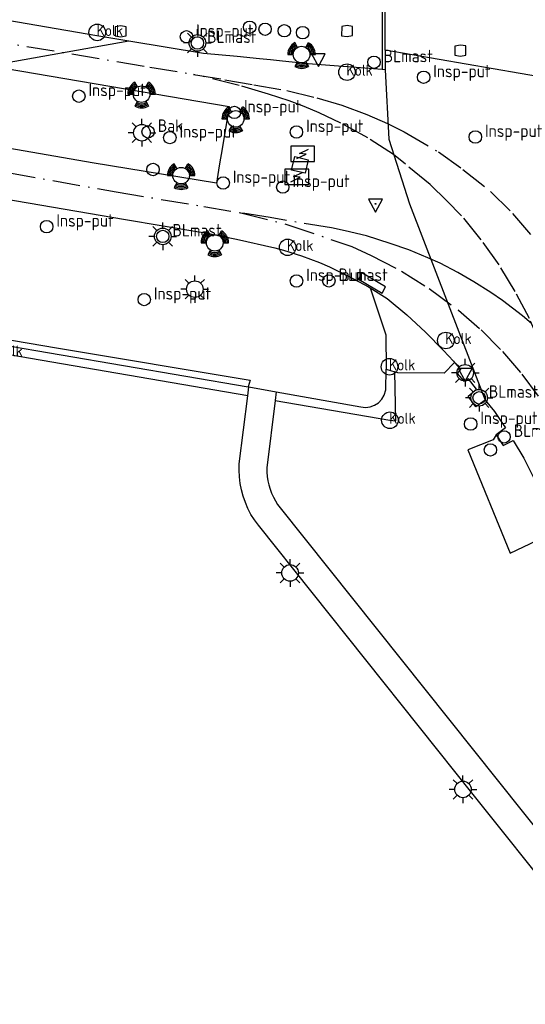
# Model space of a CAD drawing. Extents: x 140548 to 141006, y 455758 to 456543.
# Tile 4 of 20: x 140660 to 140697, y 455867 to 455938. Entities that reach past the tile are written whole.
import ezdxf

# ---------------------------------------------------------------- set-up
doc = ezdxf.new("R2010")
doc.units = 0
doc.header["$LTSCALE"] = 4
doc.linetypes.add('SPOOR', pattern=[0.8, 0.5, -0.15, 0, -0.15])
doc.layers.get('0').update_dxf_attribs({"linetype": 'CONTINUOUS'})
for name, color, linetype in [('G_OBWUP', 10, 'ByLayer'), ('G_OTD', 32, 'CONTINUOUS'), ('G_WGD', 7, 'CONTINUOUS'), ('LSPR', 7, 'CONTINUOUS'), ('LWGI', 7, 'CONTINUOUS')]:
    doc.layers.add(name, color=color, linetype=linetype)
for name, color, linetype, true_color in [('PBAK', 7, 'CONTINUOUS', 0xbd2877), ('PBRD', 7, 'CONTINUOUS', 0xbd2877), ('PKST', 7, 'CONTINUOUS', 0xbd2877), ('PMST', 7, 'CONTINUOUS', 0xbd2877), ('PPAL', 7, 'CONTINUOUS', 0xbd2877), ('PPUT', 7, 'CONTINUOUS', 0xbd2877)]:
    doc.layers.add(name, color=color, linetype=linetype, true_color=true_color)
doc.styles.add('ISO', font='ISO')

# ---------------------------------------------------------------- blocks, each defined once
blk = doc.blocks.new('com-mast')
at = {"color": 0}
blk.add_circle((0, 0), 0.45, dxfattribs=at)
at = {"color": 0, "style": 'ISO'}
blk.add_attdef('COM-MAST', (0.7, 0), '', height=0.9, dxfattribs=at)
blk = doc.blocks.new('klok')
at = {"color": 0}
blk.add_circle((0, 0), 0.45, dxfattribs=at)
at = {"style": 'ISO'}
blk.add_attdef('KLOK', (0.7, 0), '', height=0.9, dxfattribs=at)
blk = doc.blocks.new('lichtmast')
at = {"color": 0}
for p, q in [((0, 0.6), (0, 1)), ((-0.6, 0), (-1, 0)), ((-0.707, 0.707), (-0.424, 0.424)), ((0.424, 0.424), (0.707, 0.707)), ((0.6, 0), (1, 0)), ((-0.424, -0.424), (-0.707, -0.707)), ((0, -0.6), (0, -1)), ((0.424, -0.424), (0.707, -0.707))]:
    blk.add_line(p, q, dxfattribs=at)
blk.add_circle((0, 0), 0.6, dxfattribs=at)
blk = doc.blocks.new('verkeerslicht')
at = {"color": 0, "linetype": 'Continuous'}
for p, q in [((-0.3, 0.519), (-0.498, 0.863)), ((0.3, 0.519), (0.498, 0.863)), ((-0.996, 0), (-0.6, 0)), ((0.6, 0), (0.996, 0)), ((-0.3, -0.519), (-0.498, -0.863)), ((0.3, -0.519), (0.498, -0.863))]:
    blk.add_line(p, q, dxfattribs=at)
at = {"color": 0}
blk.add_circle((0, 0), 0.6, dxfattribs=at)
at = {"color": 0, "linetype": 'Continuous'}
for radius, start, end in [(0.996, 119.99849, 179.99351), (0.897, 119.99889, 179.99279), (0.897, 0.00721, 60.00111), (0.996, 0.00649, 60.00151), (0.797, 119.99938, 179.99189), (0.697, 120.00002, 179.99073), (0.697, 0.00927, 59.99998), (0.797, 0.00811, 60.00062), (0.797, 240.00062, 299.99938), (0.697, 239.99998, 300.00002), (0.996, 240.00151, 299.99849), (0.897, 240.00111, 299.99889)]:
    blk.add_arc((0, 0), radius, start, end, dxfattribs=at)
blk = doc.blocks.new('verkeersteller')
at = {"color": 0}
blk.add_circle((0, 0), 0.45, dxfattribs=at)
blk = doc.blocks.new('kolk')
at = {"color": 0}
blk.add_circle((0, 0), 0.6, dxfattribs=at)
at = {"color": 0, "linetype": 'Continuous', "style": 'ISO'}
blk.add_attdef('KOLK', (-0.043, -0.262), '', height=0.8, dxfattribs=at)
blk = doc.blocks.new('schk-electra')
at = {"color": 0}
for p, q in [((0.861, 0.557), (-0.861, 0.557)), ((-0.861, 0.557), (-0.861, -0.557)), ((0.861, -0.557), (0.861, 0.557)), ((-0.861, -0.557), (0.861, -0.557))]:
    blk.add_line(p, q, dxfattribs=at)
blk.add_lwpolyline([(-0.433, -0.346), (0.242, -0.022), (-0.242, 0.022), (0.414, 0.323)], dxfattribs=at)
blk = doc.blocks.new('verkeersbord')
at = {"color": 0}
for p, q in [((0.502, 0.322), (-0.504, 0.322)), ((-0.504, 0.322), (-0.001, -0.6)), ((-0.001, -0.6), (0.502, 0.322))]:
    blk.add_line(p, q, dxfattribs=at)
blk = doc.blocks.new('strooikist')
at = {"color": 0}
blk.add_circle((0, 0), 0.45, dxfattribs=at)
at = {"color": 0, "style": 'ISO'}
blk.add_attdef('STROOIKIST', (0.7, 0), '', height=0.9, dxfattribs=at)
blk = doc.blocks.new('verkeersbord-pl')
at = {"linetype": 'Continuous'}
blk.add_circle((0, 0), 0.03, dxfattribs=at)

msp = doc.modelspace()

# ---------------------------------------------------------------- linework, layer by layer
at = {"layer": 'G_OBWUP', "transparency": 33554687}
for points in [[(140667.482, 455936.884), (140667.882, 455936.959), (140667.884, 455937.617), (140667.491, 455937.683), (140667.091, 455937.609), (140667.088, 455936.95), (140667.482, 455936.884)], [(140683.887, 455936.896), (140684.287, 455936.971), (140684.289, 455937.629), (140683.896, 455937.695), (140683.496, 455937.621), (140683.493, 455936.962), (140683.887, 455936.896)], [(140692.09, 455935.49), (140692.49, 455935.565), (140692.492, 455936.223), (140692.099, 455936.289), (140691.699, 455936.215), (140691.696, 455935.556), (140692.09, 455935.49)]]:
    msp.add_lwpolyline(points, dxfattribs=at)
at = {"layer": 'G_OTD', "linetype": 'Continuous', "transparency": 33554687}
for points in [[(140571.964, 455915.055), (140592.901, 455918.751), (140613.731, 455922.301), (140636.457, 455918.455), (140658.649, 455914.641), (140676.716, 455911.545)], [(140676.693, 455910.893), (140658.54, 455914.004), (140636.348, 455917.818), (140613.731, 455921.646), (140593.011, 455918.115), (140572.39, 455914.475), (140572.037, 455914.424), (140571.964, 455915.055)], [(140686.718, 455912.819), (140687.335, 455912.629)], [(140691.659, 455913.314), (140690.92, 455912.547), (140687.569, 455912.557), (140687.335, 455912.629)], [(140678.675, 455910.553), (140686.986, 455909.129), (140687.406, 455909.086), (140687.335, 455912.629)], [(140694.693, 455908.077), (140694.463, 455907.715), (140692.625, 455906.976), (140695.703, 455899.5), (140698.594, 455900.874)]]:
    msp.add_lwpolyline(points, dxfattribs=at)
at = {"layer": 'G_WGD', "linetype": 'Continuous', "transparency": 33554687}
for points in [[(140686.652, 455935.913), (140686.719, 455968.58), (140686.706, 455968.938), (140686.625, 455969.549), (140686.449, 455970.36), (140686.194, 455971.149), (140685.865, 455971.911), (140685.465, 455972.637), (140684.996, 455973.322), (140684.463, 455973.958), (140683.872, 455974.54), (140683.228, 455975.062), (140682.536, 455975.52), (140682.416, 455975.592), (140681.526, 455976.074), (140680.6, 455976.483), (140679.645, 455976.818), (140678.667, 455977.077), (140677.671, 455977.258), (140676.664, 455977.359), (140675.652, 455977.381), (140674.396, 455977.466), (140672.161, 455977.041), (140651.93, 455973.553)], [(140668.076, 455936.571), (140665.762, 455936.954), (140629.579, 455943.192), (140612.071, 455946.226), (140600.513, 455948.239), (140600.394, 455948.259), (140597.776, 455948.709), (140596.524, 455948.926), (140595.261, 455949.143), (140592.909, 455949.548), (140592.788, 455949.576)], [(140668.076, 455936.571), (140658.041, 455934.791)], [(140686.649, 455934.496), (140686.425, 455934.513), (140681.076, 455934.92), (140679.203, 455935.116), (140678.342, 455935.206), (140677.547, 455935.29), (140675.933, 455935.459), (140673.483, 455935.675), (140668.076, 455936.571)], [(140686.652, 455935.913), (140686.649, 455934.496)], [(140698.371, 455933.897), (140686.652, 455935.913)], [(140658.041, 455934.791), (140675.338, 455931.837), (140674.905, 455929.2), (140674.768, 455928.37), (140674.681, 455927.84), (140674.58, 455927.226), (140674.426, 455926.289), (140665.426, 455927.77), (140647.916, 455930.813), (140641.674, 455931.888)], [(140686.649, 455934.496), (140686.906, 455929.471), (140688.396, 455924.802), (140693.89, 455910.574)], [(140630.892, 455929.976), (140667.852, 455923.67), (140673.01, 455922.79), (140673.633, 455922.705), (140675.881, 455922.242), (140678.643, 455921.599), (140679.271, 455921.436), (140680.59, 455921.032), (140681.884, 455920.552), (140682.614, 455920.233), (140684.045, 455919.541), (140685.439, 455918.778), (140685.552, 455918.708)], [(140680.84, 455927.009), (140679.866, 455927.236), (140680.092, 455928.208), (140681.066, 455927.981), (140680.84, 455927.009)], [(140572.31, 455915.567), (140592.825, 455919.188), (140613.731, 455922.751), (140636.532, 455918.893), (140658.724, 455915.079), (140662.84, 455914.373), (140676.867, 455912.028), (140676.716, 455911.545)], [(140686.42, 455918.33), (140686.673, 455918.794), (140684.959, 455919.806), (140684.706, 455919.342), (140686.42, 455918.33)], [(140685.552, 455918.708), (140686.689, 455915.303), (140686.718, 455912.819)], [(140685.552, 455918.708), (140686.793, 455917.946), (140688.204, 455916.748), (140689.562, 455915.491), (140690.864, 455914.177), (140691.585, 455913.398), (140691.659, 455913.314)], [(140678.754, 455911.184), (140684.877, 455910.1), (140685.217, 455910.058), (140685.558, 455910.096), (140685.881, 455910.212), (140686.169, 455910.398), (140686.405, 455910.647), (140686.578, 455910.943), (140686.697, 455911.333), (140686.718, 455912.819)], [(140693.89, 455910.574), (140693.205, 455910.09), (140692.658, 455910.874), (140693.267, 455911.375), (140692.681, 455912.115), (140692.38, 455911.934), (140691.872, 455912.523), (140692.116, 455912.797), (140691.659, 455913.314)], [(140676.693, 455910.893), (140676.773, 455911.535)], [(140676.716, 455911.545), (140676.773, 455911.535)], [(140676.773, 455911.535), (140678.754, 455911.184)], [(140705.513, 455866.41), (140693.022, 455882.029), (140677.473, 455901.525), (140677.182, 455901.907), (140676.925, 455902.312), (140676.704, 455902.737), (140676.519, 455903.18), (140676.373, 455903.637), (140676.244, 455904.094), (140676.149, 455904.559), (140676.089, 455905.03), (140676.065, 455905.504), (140676.076, 455905.979), (140676.693, 455910.893)], [(140678.675, 455910.553), (140678.065, 455905.684), (140678.071, 455905.371), (140678.099, 455905.058), (140678.147, 455904.747), (140678.217, 455904.441), (140678.307, 455904.14), (140678.417, 455903.85), (140678.546, 455903.568), (140678.692, 455903.294), (140678.855, 455903.031), (140679.035, 455902.778), (140707.048, 455867.698), (140707.246, 455867.451), (140707.455, 455867.212), (140707.673, 455866.981), (140707.901, 455866.761)], [(140678.754, 455911.184), (140678.675, 455910.553)], [(140693.89, 455910.574), (140694.553, 455909.756), (140695.153, 455908.891), (140695.348, 455908.574), (140694.693, 455908.077)], [(140694.693, 455908.077), (140695.196, 455907.29), (140695.905, 455907.658), (140696.696, 455906.383), (140697.492, 455904.794), (140698.258, 455902.945), (140698.912, 455901.285), (140698.794, 455901.243)]]:
    msp.add_lwpolyline(points, dxfattribs=at)
at = {"layer": 'LSPR', "linetype": 'SPOOR', "transparency": 33554687}
for points in [[(140561.587, 455981.336), (140561.555, 455976.037), (140561.53, 455970.304), (140561.455, 455964.732), (140561.66, 455961.485), (140562.251, 455958.453), (140562.976, 455956.151), (140564.44, 455952.958), (140565.951, 455950.475), (140567.671, 455948.243), (140569.95, 455945.965), (140571.731, 455944.494), (140573.78, 455943.24), (140575.319, 455942.395), (140576.483, 455941.892), (140578.086, 455941.428), (140667.164, 455925.663), (140673.506, 455924.598), (140676.183, 455924.142)], [(140592.355, 455947.644), (140669.605, 455934.697), (140672.761, 455934.166)], [(140672.761, 455934.166), (140675.044, 455933.78), (140677.128, 455933.415), (140679.533, 455932.987), (140681.685, 455932.463), (140683.501, 455931.936), (140685.315, 455931.264), (140686.802, 455930.604), (140688.026, 455930.007), (140690.503, 455928.551), (140692.277, 455927.287), (140694.266, 455925.693), (140695.869, 455924.105), (140697.412, 455922.284), (140699.036, 455920.043), (140700.148, 455918.359), (140701.227, 455916.219), (140702.239, 455913.777), (140703.241, 455911.073), (140704.535, 455907.412), (140706.057, 455903.289)], [(140702.597, 455901.627), (140700.94, 455906.114), (140699.647, 455909.773), (140698.66, 455912.425), (140697.977, 455914.472), (140697.094, 455916.488), (140696.049, 455918.449), (140694.906, 455920.371), (140693.598, 455922.198), (140692.181, 455923.936), (140691.112, 455925.008), (140689.915, 455926.191), (140688.128, 455927.654), (140687.238, 455928.363), (140685.389, 455929.562), (140683.427, 455930.641), (140681.876, 455931.374), (140680.784, 455931.827), (140679.697, 455932.237), (140678.192, 455932.738), (140676.08, 455933.367), (140672.761, 455934.166)], [(140676.183, 455924.142), (140679.598, 455923.284), (140684.235, 455921.701), (140685.628, 455921.063), (140687.823, 455919.93), (140689.825, 455918.669), (140691.958, 455917.092), (140693.585, 455915.671), (140695.138, 455914.098), (140696.538, 455912.472), (140698.175, 455910.239), (140699.996, 455907.193), (140701.664, 455903.823), (140702.597, 455901.627)], [(140697.243, 455916.139), (140696.592, 455916.685), (140695.866, 455917.251), (140695.138, 455917.8), (140694.301, 455918.378), (140693.064, 455919.156), (140691.9, 455919.829), (140690.617, 455920.491), (140689.745, 455920.892), (140688.37, 455921.466), (140687.012, 455921.928), (140685.3, 455922.466), (140683.757, 455922.847), (140682.756, 455923.046), (140678.318, 455923.792), (140676.183, 455924.142)]]:
    msp.add_lwpolyline(points, dxfattribs=at)
at = {"layer": 'LWGI', "transparency": 33554687}
msp.add_lwpolyline([(140686.468, 455955.357), (140686.425, 455934.513)], dxfattribs=at)

# ---------------------------------------------------------------- block references
at = {"layer": 'PBAK', "transparency": 33554687}
msp.add_blockref('strooikist', (140669.477, 455930.003), dxfattribs=at).add_auto_attribs({'STROOIKIST': 'Bak'})
at = {"layer": 'PBRD', "transparency": 33554687}
for p in [(140681.809, 455935.338), (140685.953, 455924.799), (140692.44, 455912.561)]:
    msp.add_blockref('verkeersbord', p, dxfattribs=at)
at = {"layer": 'PKST', "transparency": 33554687}
for p in [(140680.673, 455928.418), (140680.247, 455926.743)]:
    msp.add_blockref('schk-electra', p, dxfattribs=at)
at = {"layer": 'PMST', "transparency": 33554687}
for p in [(140673.048, 455936.439), (140685.834, 455935.044), (140670.538, 455922.435), (140682.566, 455919.214), (140693.45, 455910.753), (140695.257, 455907.921)]:
    msp.add_blockref('com-mast', p, dxfattribs=at).add_auto_attribs({'COM-MAST': 'BLmast'})
at = {"layer": 'PPAL', "transparency": 33554687}
for name, p in [('verkeersteller', (140676.833, 455937.576)), ('verkeersteller', (140677.948, 455937.432)), ('verkeersteller', (140679.34, 455937.321)), ('verkeersteller', (140680.667, 455937.186)), ('lichtmast', (140673.048, 455936.439)), ('verkeerslicht', (140680.593, 455935.597)), ('verkeerslicht', (140669.007, 455932.733)), ('verkeerslicht', (140675.819, 455930.942)), ('lichtmast', (140669.028, 455929.941)), ('verkeersteller', (140669.834, 455927.278)), ('verkeerslicht', (140671.868, 455926.833)), ('verkeersbord-pl', (140685.953, 455924.799)), ('lichtmast', (140670.538, 455922.435)), ('verkeerslicht', (140674.304, 455921.971)), ('lichtmast', (140672.859, 455918.616)), ('lichtmast', (140692.44, 455912.561)), ('lichtmast', (140693.45, 455910.753)), ('verkeersteller', (140694.266, 455906.979)), ('lichtmast', (140679.757, 455898.074)), ('lichtmast', (140692.279, 455882.402))]:
    msp.add_blockref(name, p, dxfattribs=at)
at = {"layer": 'PPUT', "transparency": 33554687}
for name, p, values in [('kolk', (140665.795, 455937.203), {'KOLK': 'Kolk'}), ('klok', (140672.256, 455936.888), {'KLOK': 'Insp-put'}), ('kolk', (140683.881, 455934.325), {'KOLK': 'Kolk'}), ('klok', (140689.429, 455933.955), {'KLOK': 'Insp-put'}), ('klok', (140664.462, 455932.588), {'KLOK': 'Insp-put'}), ('klok', (140675.722, 455931.409), {'KLOK': 'Insp-put'}), ('klok', (140671.054, 455929.587), {'KLOK': 'Insp-put'}), ('klok', (140680.219, 455929.99), {'KLOK': 'Insp-put'}), ('klok', (140693.178, 455929.633), {'KLOK': 'Insp-put'}), ('klok', (140674.911, 455926.304), {'KLOK': 'Insp-put'}), ('klok', (140679.229, 455926.004), {'KLOK': 'Insp-put'}), ('klok', (140662.135, 455923.142), {'KLOK': 'Insp-put'}), ('kolk', (140679.583, 455921.644), {'KOLK': 'Kolk'}), ('klok', (140680.226, 455919.211), {'KLOK': 'Insp-put'}), ('klok', (140669.197, 455917.861), {'KLOK': 'Insp-put'}), ('kolk', (140691.039, 455914.9), {'KOLK': 'Kolk'}), ('kolk', (140658.541, 455914.004), {'KOLK': 'Kolk'}), ('kolk', (140686.957, 455912.997), {'KOLK': 'Kolk'}), ('kolk', (140686.987, 455909.129), {'KOLK': 'Kolk'}), ('klok', (140692.837, 455908.851), {'KLOK': 'Insp-put'})]:
    msp.add_blockref(name, p, dxfattribs=at).add_auto_attribs(values)

doc.saveas('drawing.dxf')
